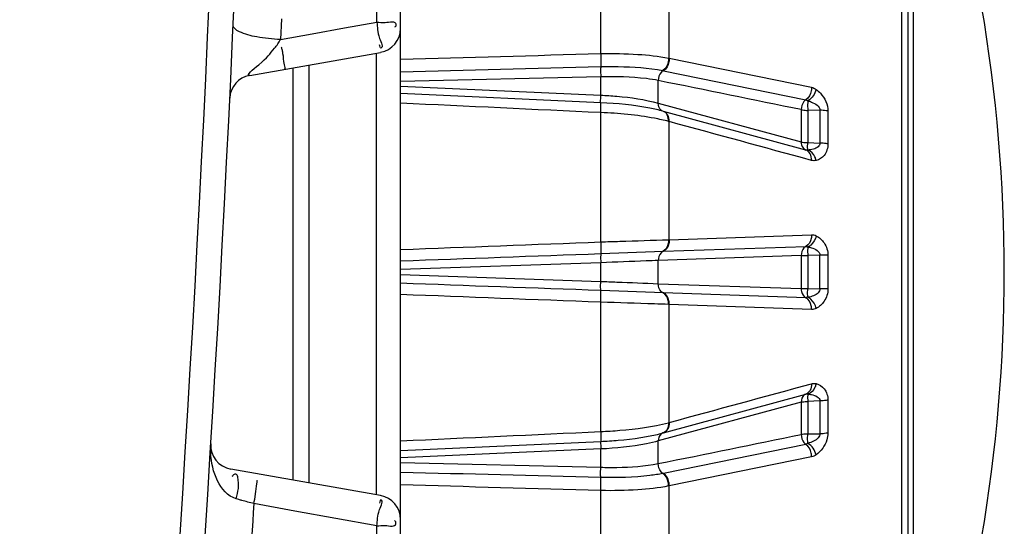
# Model space of a CAD drawing. Header units: millimetres. Extents: x 0 to 4000, y 0 to 3000.
# Tile 163 of 170: x 3280 to 3300, y 1669 to 1679. Entities that reach past the tile are written whole.
import ezdxf

# ---------------------------------------------------------------- set-up
doc = ezdxf.new("R2010")
doc.units = ezdxf.units.MM
doc.header["$LTSCALE"] = 219.99956
doc.layers.get('0').update_dxf_attribs({"linetype": 'CONTINUOUS'})
doc.layers.add('SUPERFICI', color=7, linetype='CONTINUOUS')

msp = doc.modelspace()

# ---------------------------------------------------------------- linework, layer by layer
at = {"color": 9, "linetype": 'CONTINUOUS'}
for p, q in [((3286.977, 1679.353), (3286.977, 1690.18)), ((3297.845, 1661.539), (3297.845, 1686.822)), ((3298.085, 1685.067), (3298.085, 1663.294)), ((3291.614, 1678.701), (3291.614, 1681.26)), ((3293.032, 1678.604), (3293.032, 1680.941)), ((3285.006, 1679.421), (3284.986, 1678.992)), ((3285.643, 1679.111), (3286.307, 1679.231)), ((3286.307, 1679.231), (3286.977, 1679.353)), ((3284.986, 1678.992), (3285.643, 1679.111)), ((3286.969, 1669.571), (3286.969, 1678.712)), ((3293.018, 1678.607), (3293.032, 1678.604)), ((3293.032, 1678.604), (3295.977, 1678.005)), ((3285.249, 1669.874), (3285.249, 1678.409)), ((3291.614, 1678.219), (3287.469, 1678.123)), ((3292.901, 1678.348), (3292.913, 1678.346)), ((3292.913, 1678.346), (3295.86, 1677.745)), ((3287.469, 1678.026), (3291.614, 1677.842)), ((3291.614, 1677.684), (3287.469, 1677.872)), ((3291.614, 1674.804), (3291.614, 1677.48)), ((3292.913, 1677.506), (3292.901, 1677.509)), ((3295.86, 1676.705), (3292.913, 1677.506)), ((3296.15, 1677.529), (3295.899, 1677.525)), ((3296.15, 1677.529), (3296.15, 1676.847)), ((3296.317, 1677.51), (3296.317, 1676.831)), ((3293.032, 1677.294), (3293.018, 1677.297)), ((3293.032, 1674.85), (3293.032, 1677.294)), ((3295.899, 1676.86), (3296.15, 1676.847)), ((3293.032, 1674.85), (3295.977, 1674.954)), ((3292.913, 1674.61), (3295.86, 1674.712)), ((3293.018, 1674.849), (3293.032, 1674.85)), ((3291.614, 1674.562), (3292.913, 1674.61)), ((3296.15, 1674.529), (3295.899, 1674.52)), ((3296.15, 1673.831), (3296.15, 1674.529)), ((3296.317, 1674.527), (3296.317, 1673.833)), ((3291.614, 1674.373), (3287.469, 1674.23)), ((3287.469, 1674.13), (3291.614, 1673.987)), ((3292.913, 1673.751), (3291.614, 1673.798)), ((3295.86, 1673.649), (3292.913, 1673.751)), ((3295.899, 1673.84), (3296.15, 1673.831)), ((3291.614, 1670.88), (3291.614, 1673.556)), ((3293.032, 1673.511), (3293.018, 1673.511)), ((3293.032, 1671.067), (3293.032, 1673.511)), ((3295.977, 1673.406), (3293.032, 1673.511)), ((3292.913, 1670.855), (3295.86, 1671.655)), ((3296.15, 1671.514), (3295.899, 1671.501)), ((3296.15, 1671.514), (3296.15, 1670.831)), ((3296.317, 1671.529), (3296.317, 1670.851)), ((3293.018, 1671.063), (3293.032, 1671.067)), ((3292.901, 1670.851), (3292.913, 1670.855)), ((3295.899, 1670.835), (3296.15, 1670.831)), ((3287.469, 1670.488), (3291.614, 1670.677)), ((3291.614, 1670.519), (3287.469, 1670.334)), ((3295.86, 1670.615), (3292.913, 1670.015)), ((3287.469, 1670.237), (3291.614, 1670.141)), ((3295.977, 1670.356), (3293.032, 1669.757)), ((3292.913, 1670.015), (3292.901, 1670.012)), ((3291.614, 1667.1), (3291.614, 1669.659)), ((3293.032, 1669.757), (3293.018, 1669.754)), ((3293.032, 1667.419), (3293.032, 1669.757)), ((3285.284, 1669.235), (3284.434, 1669.389)), ((3286.131, 1669.081), (3285.284, 1669.235)), ((3286.977, 1668.928), (3286.131, 1669.081)), ((3286.977, 1654.772), (3286.977, 1668.928))]:
    msp.add_line(p, q, dxfattribs=at)
at = {"color": 7, "linetype": 'CONTINUOUS'}
for p, q in [((3287.469, 1655.18), (3287.469, 1690.18)), ((3297.969, 1686.492), (3297.969, 1661.868)), ((3284.347, 1678.25), (3287.055, 1678.727)), ((3285.569, 1678.465), (3285.569, 1669.818)), ((3287.055, 1669.556), (3283.954, 1670.103))]:
    msp.add_line(p, q, dxfattribs=at)
at = {"color": 9, "linetype": 'CONTINUOUS'}
msp.add_arc((2734.573, 1704.279), 549.483, 347.061, 358.53362, dxfattribs=at)
at = {"color": 7, "linetype": 'CONTINUOUS'}
for centre, radius, start, end in [((2734.573, 1704.279), 550, 347.061, 358.53499), ((3267.569, 1674.18), 32.4, 340.3663, 19.6337), ((3286.969, 1679.22), 0.5, 280, 360), ((3284.433, 1677.757), 0.5, 100, 177.2386), ((3284.041, 1670.595), 0.5, 176.492, 260), ((3286.969, 1669.063), 0.5, 0, 80)]:
    msp.add_arc(centre, radius, start, end, dxfattribs=at)
msp.add_open_spline([(3284.133, 1679.154), (3284.098, 1679.172), (3284.043, 1679.201), (3284.003, 1679.261), (3284.004, 1679.286)], degree=3, knots=[0, 0, 0, 0, 0.615365, 1, 1, 1, 1], dxfattribs=at)
at = {"color": 9, "linetype": 'CONTINUOUS'}
for points, knots in [([(3286.977, 1679.353), (3287.036, 1679.353), (3287.144, 1679.326), (3287.405, 1679.394), (3287.368, 1679.253), (3287.346, 1679.245)], [0, 0, 0, 0, 0.372219, 0.850158, 1, 1, 1, 1]), ([(3286.977, 1679.353), (3286.999, 1679.241), (3286.972, 1679.11), (3287.125, 1678.828), (3287.058, 1678.816)], [0, 0, 0, 0, 0.628286, 1, 1, 1, 1]), ([(3284.861, 1678.812), (3284.885, 1678.84), (3284.93, 1678.898), (3284.969, 1678.961), (3284.986, 1678.993)], [0, 0, 0, 0, 0.504407, 1, 1, 1, 1]), ([(3284.347, 1678.251), (3284.252, 1678.244), (3284.696, 1678.589), (3284.76, 1678.69), (3284.861, 1678.812)], [0, 0, 0, 0, 0.376456, 1, 1, 1, 1]), ([(3285.036, 1678.699), (3285.032, 1678.722), (3285.023, 1678.768), (3285.012, 1678.813), (3285.006, 1678.836)], [0, 0, 0, 0, 0.489187, 1, 1, 1, 1]), ([(3287.058, 1678.816), (3287.053, 1678.815), (3287.049, 1678.851), (3287.041, 1678.865), (3287.036, 1678.881)], [0, 0, 0, 0, 0.243869, 1, 1, 1, 1]), ([(3285.064, 1678.376), (3285.095, 1678.382), (3285.037, 1678.548), (3285.051, 1678.624), (3285.036, 1678.699)], [0, 0, 0, 0, 0.291071, 1, 1, 1, 1]), ([(3291.614, 1678.701), (3291.871, 1678.707), (3292.341, 1678.699), (3292.809, 1678.649), (3293.018, 1678.607)], [0, 0, 0, 0, 0.546004, 1, 1, 1, 1]), ([(3291.614, 1678.701), (3291.615, 1678.675), (3291.617, 1678.585), (3291.618, 1678.495), (3291.614, 1678.431)], [0, 0, 0, 0, 0.284809, 1, 1, 1, 1]), ([(3293.018, 1678.607), (3293.019, 1678.581), (3293.012, 1678.485), (3292.96, 1678.388), (3292.901, 1678.348)], [0, 0, 0, 0, 0.264357, 1, 1, 1, 1]), ([(3293.032, 1678.604), (3293.033, 1678.578), (3293.025, 1678.482), (3292.972, 1678.385), (3292.913, 1678.346)], [0, 0, 0, 0, 0.26384, 1, 1, 1, 1]), ([(3291.614, 1678.431), (3291.613, 1678.417), (3291.611, 1678.347), (3291.612, 1678.276), (3291.614, 1678.219)], [0, 0, 0, 0, 0.189903, 1, 1, 1, 1]), ([(3291.614, 1678.431), (3291.735, 1678.434), (3292.165, 1678.435), (3292.598, 1678.409), (3292.901, 1678.348)], [0, 0, 0, 0, 0.280394, 1, 1, 1, 1]), ([(3292.901, 1678.348), (3292.886, 1678.338), (3292.83, 1678.285), (3292.805, 1678.203), (3292.806, 1678.144)], [0, 0, 0, 0, 0.234034, 1, 1, 1, 1]), ([(3295.977, 1678.005), (3295.978, 1677.979), (3295.971, 1677.882), (3295.919, 1677.785), (3295.86, 1677.745)], [0, 0, 0, 0, 0.263347, 1, 1, 1, 1]), ([(3296.072, 1677.961), (3296.104, 1677.938), (3296.234, 1677.823), (3296.317, 1677.645), (3296.317, 1677.51)], [0, 0, 0, 0, 0.225905, 1, 1, 1, 1]), ([(3291.614, 1677.684), (3291.61, 1677.701), (3291.614, 1677.754), (3291.613, 1677.807), (3291.614, 1677.842)], [0, 0, 0, 0, 0.335312, 1, 1, 1, 1]), ([(3292.901, 1677.509), (3292.813, 1677.533), (3292.389, 1677.627), (3291.956, 1677.668), (3291.614, 1677.684)], [0, 0, 0, 0, 0.21175, 1, 1, 1, 1]), ([(3291.614, 1677.48), (3291.616, 1677.525), (3291.615, 1677.593), (3291.619, 1677.661), (3291.614, 1677.684)], [0, 0, 0, 0, 0.664312, 1, 1, 1, 1]), ([(3292.901, 1677.509), (3292.887, 1677.513), (3292.827, 1677.547), (3292.805, 1677.624), (3292.806, 1677.675)], [0, 0, 0, 0, 0.225301, 1, 1, 1, 1]), ([(3295.86, 1677.745), (3295.845, 1677.735), (3295.789, 1677.681), (3295.764, 1677.6), (3295.766, 1677.541)], [0, 0, 0, 0, 0.234358, 1, 1, 1, 1]), ([(3295.902, 1677.726), (3295.901, 1677.712), (3295.896, 1677.645), (3295.897, 1677.578), (3295.899, 1677.525)], [0, 0, 0, 0, 0.204473, 1, 1, 1, 1]), ([(3295.902, 1677.726), (3295.928, 1677.718), (3296.024, 1677.685), (3296.154, 1677.61), (3296.15, 1677.529)], [0, 0, 0, 0, 0.249448, 1, 1, 1, 1]), ([(3293.018, 1677.297), (3292.921, 1677.323), (3292.459, 1677.422), (3291.986, 1677.465), (3291.614, 1677.48)], [0, 0, 0, 0, 0.212102, 1, 1, 1, 1]), ([(3293.018, 1677.297), (3293.02, 1677.344), (3293.007, 1677.432), (3292.938, 1677.498), (3292.901, 1677.509)], [0, 0, 0, 0, 0.547206, 1, 1, 1, 1]), ([(3293.032, 1677.294), (3293.033, 1677.34), (3293.02, 1677.429), (3292.95, 1677.495), (3292.913, 1677.506)], [0, 0, 0, 0, 0.545684, 1, 1, 1, 1]), ([(3296.317, 1677.51), (3296.305, 1677.513), (3296.25, 1677.524), (3296.194, 1677.528), (3296.15, 1677.529)], [0, 0, 0, 0, 0.211815, 1, 1, 1, 1]), ([(3295.766, 1676.872), (3295.765, 1676.853), (3295.769, 1676.788), (3295.815, 1676.719), (3295.86, 1676.705)], [0, 0, 0, 0, 0.290635, 1, 1, 1, 1]), ([(3295.902, 1676.704), (3295.9, 1676.712), (3295.896, 1676.763), (3295.897, 1676.815), (3295.899, 1676.86)], [0, 0, 0, 0, 0.143338, 1, 1, 1, 1]), ([(3296.15, 1676.847), (3296.152, 1676.82), (3296.115, 1676.756), (3296.015, 1676.72), (3295.94, 1676.707), (3295.902, 1676.704)], [0, 0, 0, 0, 0.257338, 0.627397, 1, 1, 1, 1]), ([(3296.317, 1676.831), (3296.317, 1676.748), (3296.272, 1676.591), (3296.136, 1676.506), (3296.072, 1676.49)], [0, 0, 0, 0, 0.558686, 1, 1, 1, 1]), ([(3296.317, 1676.831), (3296.305, 1676.834), (3296.25, 1676.843), (3296.194, 1676.846), (3296.15, 1676.847)], [0, 0, 0, 0, 0.210665, 1, 1, 1, 1]), ([(3295.977, 1676.491), (3295.979, 1676.538), (3295.966, 1676.627), (3295.897, 1676.693), (3295.86, 1676.705)], [0, 0, 0, 0, 0.545689, 1, 1, 1, 1]), ([(3296.072, 1676.49), (3296.067, 1676.515), (3296.041, 1676.604), (3295.967, 1676.686), (3295.902, 1676.704)], [0, 0, 0, 0, 0.27419, 1, 1, 1, 1]), ([(3295.977, 1674.954), (3295.978, 1674.928), (3295.972, 1674.837), (3295.919, 1674.742), (3295.86, 1674.712)], [0, 0, 0, 0, 0.277863, 1, 1, 1, 1]), ([(3296.072, 1674.932), (3296.058, 1674.859), (3296.005, 1674.765), (3295.923, 1674.712), (3295.902, 1674.702)], [0, 0, 0, 0, 0.765765, 1, 1, 1, 1]), ([(3296.072, 1674.932), (3296.138, 1674.899), (3296.267, 1674.785), (3296.317, 1674.617), (3296.317, 1674.527)], [0, 0, 0, 0, 0.450504, 1, 1, 1, 1]), ([(3291.614, 1674.804), (3291.746, 1674.809), (3292.214, 1674.824), (3292.682, 1674.839), (3293.018, 1674.849)], [0, 0, 0, 0, 0.280749, 1, 1, 1, 1]), ([(3291.614, 1674.804), (3291.615, 1674.779), (3291.617, 1674.698), (3291.62, 1674.617), (3291.614, 1674.562)], [0, 0, 0, 0, 0.316844, 1, 1, 1, 1]), ([(3293.018, 1674.849), (3293.019, 1674.824), (3293.013, 1674.733), (3292.96, 1674.639), (3292.901, 1674.609)], [0, 0, 0, 0, 0.279019, 1, 1, 1, 1]), ([(3293.032, 1674.85), (3293.033, 1674.824), (3293.026, 1674.733), (3292.972, 1674.639), (3292.913, 1674.61)], [0, 0, 0, 0, 0.278253, 1, 1, 1, 1]), ([(3295.86, 1674.712), (3295.845, 1674.704), (3295.787, 1674.658), (3295.764, 1674.578), (3295.766, 1674.522)], [0, 0, 0, 0, 0.226779, 1, 1, 1, 1]), ([(3295.902, 1674.702), (3295.9, 1674.692), (3295.896, 1674.631), (3295.897, 1674.57), (3295.899, 1674.52)], [0, 0, 0, 0, 0.177656, 1, 1, 1, 1]), ([(3295.902, 1674.702), (3295.927, 1674.697), (3296.022, 1674.676), (3296.154, 1674.606), (3296.15, 1674.529)], [0, 0, 0, 0, 0.252355, 1, 1, 1, 1]), ([(3291.614, 1674.562), (3291.613, 1674.552), (3291.611, 1674.489), (3291.612, 1674.426), (3291.614, 1674.373)], [0, 0, 0, 0, 0.15814, 1, 1, 1, 1]), ([(3292.901, 1674.609), (3292.886, 1674.602), (3292.828, 1674.556), (3292.805, 1674.476), (3292.806, 1674.42)], [0, 0, 0, 0, 0.226636, 1, 1, 1, 1]), ([(3296.317, 1674.527), (3296.305, 1674.527), (3296.25, 1674.529), (3296.194, 1674.529), (3296.15, 1674.529)], [0, 0, 0, 0, 0.208671, 1, 1, 1, 1]), ([(3291.614, 1673.798), (3291.613, 1673.808), (3291.611, 1673.871), (3291.612, 1673.934), (3291.614, 1673.987)], [0, 0, 0, 0, 0.15814, 1, 1, 1, 1]), ([(3292.901, 1673.751), (3292.886, 1673.759), (3292.828, 1673.804), (3292.805, 1673.884), (3292.806, 1673.94)], [0, 0, 0, 0, 0.226636, 1, 1, 1, 1]), ([(3291.614, 1673.556), (3291.615, 1673.582), (3291.617, 1673.662), (3291.62, 1673.743), (3291.614, 1673.798)], [0, 0, 0, 0, 0.316842, 1, 1, 1, 1]), ([(3293.018, 1673.511), (3293.019, 1673.536), (3293.013, 1673.627), (3292.96, 1673.722), (3292.901, 1673.751)], [0, 0, 0, 0, 0.279019, 1, 1, 1, 1]), ([(3293.032, 1673.511), (3293.033, 1673.536), (3293.026, 1673.627), (3292.972, 1673.721), (3292.913, 1673.751)], [0, 0, 0, 0, 0.278253, 1, 1, 1, 1]), ([(3295.766, 1673.838), (3295.765, 1673.818), (3295.771, 1673.746), (3295.813, 1673.672), (3295.86, 1673.649)], [0, 0, 0, 0, 0.278098, 1, 1, 1, 1]), ([(3295.902, 1673.658), (3295.9, 1673.669), (3295.896, 1673.729), (3295.897, 1673.79), (3295.899, 1673.84)], [0, 0, 0, 0, 0.177656, 1, 1, 1, 1]), ([(3296.15, 1673.831), (3296.152, 1673.803), (3296.094, 1673.699), (3295.979, 1673.673), (3295.902, 1673.658)], [0, 0, 0, 0, 0.263043, 1, 1, 1, 1]), ([(3296.317, 1673.833), (3296.317, 1673.743), (3296.267, 1673.575), (3296.138, 1673.461), (3296.072, 1673.428)], [0, 0, 0, 0, 0.54974, 1, 1, 1, 1]), ([(3296.317, 1673.833), (3296.305, 1673.833), (3296.25, 1673.832), (3296.194, 1673.831), (3296.15, 1673.831)], [0, 0, 0, 0, 0.208671, 1, 1, 1, 1]), ([(3293.018, 1673.511), (3292.921, 1673.514), (3292.452, 1673.528), (3291.984, 1673.544), (3291.614, 1673.556)], [0, 0, 0, 0, 0.209058, 1, 1, 1, 1]), ([(3295.977, 1673.406), (3295.978, 1673.432), (3295.972, 1673.523), (3295.919, 1673.618), (3295.86, 1673.649)], [0, 0, 0, 0, 0.277863, 1, 1, 1, 1]), ([(3296.072, 1673.428), (3296.058, 1673.501), (3296.005, 1673.595), (3295.923, 1673.649), (3295.902, 1673.658)], [0, 0, 0, 0, 0.765765, 1, 1, 1, 1]), ([(3295.977, 1671.869), (3295.979, 1671.823), (3295.966, 1671.733), (3295.897, 1671.667), (3295.86, 1671.655)], [0, 0, 0, 0, 0.545689, 1, 1, 1, 1]), ([(3296.072, 1671.871), (3296.067, 1671.845), (3296.041, 1671.756), (3295.967, 1671.675), (3295.902, 1671.656)], [0, 0, 0, 0, 0.27419, 1, 1, 1, 1]), ([(3296.072, 1671.871), (3296.136, 1671.854), (3296.272, 1671.769), (3296.317, 1671.612), (3296.317, 1671.529)], [0, 0, 0, 0, 0.441548, 1, 1, 1, 1]), ([(3295.86, 1671.655), (3295.845, 1671.651), (3295.785, 1671.617), (3295.764, 1671.54), (3295.766, 1671.488)], [0, 0, 0, 0, 0.225136, 1, 1, 1, 1]), ([(3295.902, 1671.656), (3295.9, 1671.649), (3295.896, 1671.597), (3295.897, 1671.545), (3295.899, 1671.501)], [0, 0, 0, 0, 0.143338, 1, 1, 1, 1]), ([(3295.902, 1671.656), (3295.927, 1671.654), (3296.018, 1671.645), (3296.154, 1671.586), (3296.15, 1671.514)], [0, 0, 0, 0, 0.260245, 1, 1, 1, 1]), ([(3296.317, 1671.529), (3296.305, 1671.527), (3296.25, 1671.518), (3296.194, 1671.514), (3296.15, 1671.514)], [0, 0, 0, 0, 0.210667, 1, 1, 1, 1]), ([(3291.614, 1670.88), (3291.746, 1670.886), (3292.217, 1670.916), (3292.689, 1670.976), (3293.018, 1671.063)], [0, 0, 0, 0, 0.278689, 1, 1, 1, 1]), ([(3293.018, 1671.063), (3293.02, 1671.017), (3293.007, 1670.928), (3292.938, 1670.863), (3292.901, 1670.851)], [0, 0, 0, 0, 0.547206, 1, 1, 1, 1]), ([(3293.032, 1671.067), (3293.033, 1671.02), (3293.02, 1670.931), (3292.95, 1670.866), (3292.913, 1670.855)], [0, 0, 0, 0, 0.545684, 1, 1, 1, 1]), ([(3291.614, 1670.88), (3291.616, 1670.835), (3291.615, 1670.768), (3291.619, 1670.699), (3291.614, 1670.677)], [0, 0, 0, 0, 0.664326, 1, 1, 1, 1]), ([(3291.614, 1670.677), (3291.735, 1670.682), (3292.167, 1670.712), (3292.6, 1670.769), (3292.901, 1670.851)], [0, 0, 0, 0, 0.279038, 1, 1, 1, 1]), ([(3292.901, 1670.851), (3292.887, 1670.847), (3292.827, 1670.814), (3292.805, 1670.737), (3292.806, 1670.685)], [0, 0, 0, 0, 0.225301, 1, 1, 1, 1]), ([(3295.902, 1670.635), (3295.901, 1670.648), (3295.896, 1670.715), (3295.897, 1670.782), (3295.899, 1670.835)], [0, 0, 0, 0, 0.204473, 1, 1, 1, 1]), ([(3296.15, 1670.831), (3296.152, 1670.803), (3296.092, 1670.696), (3295.98, 1670.658), (3295.902, 1670.635)], [0, 0, 0, 0, 0.259288, 1, 1, 1, 1]), ([(3296.317, 1670.851), (3296.317, 1670.803), (3296.289, 1670.628), (3296.175, 1670.474), (3296.072, 1670.399)], [0, 0, 0, 0, 0.273626, 1, 1, 1, 1]), ([(3296.317, 1670.851), (3296.305, 1670.848), (3296.25, 1670.836), (3296.194, 1670.832), (3296.15, 1670.831)], [0, 0, 0, 0, 0.211818, 1, 1, 1, 1]), ([(3283.54, 1670.441), (3283.539, 1670.472), (3283.538, 1670.533), (3283.54, 1670.595), (3283.542, 1670.626)], [0, 0, 0, 0, 0.499893, 1, 1, 1, 1]), ([(3291.614, 1670.677), (3291.61, 1670.66), (3291.614, 1670.606), (3291.613, 1670.554), (3291.614, 1670.519)], [0, 0, 0, 0, 0.335311, 1, 1, 1, 1]), ([(3295.766, 1670.819), (3295.764, 1670.761), (3295.789, 1670.679), (3295.845, 1670.626), (3295.86, 1670.615)], [0, 0, 0, 0, 0.765642, 1, 1, 1, 1]), ([(3295.977, 1670.356), (3295.978, 1670.381), (3295.971, 1670.478), (3295.919, 1670.575), (3295.86, 1670.615)], [0, 0, 0, 0, 0.263347, 1, 1, 1, 1]), ([(3292.901, 1670.012), (3292.886, 1670.022), (3292.83, 1670.076), (3292.805, 1670.157), (3292.806, 1670.216)], [0, 0, 0, 0, 0.234034, 1, 1, 1, 1]), ([(3291.614, 1669.93), (3291.613, 1669.943), (3291.611, 1670.014), (3291.612, 1670.084), (3291.614, 1670.141)], [0, 0, 0, 0, 0.189903, 1, 1, 1, 1]), ([(3292.901, 1670.012), (3292.812, 1669.995), (3292.386, 1669.931), (3291.954, 1669.921), (3291.614, 1669.93)], [0, 0, 0, 0, 0.21041, 1, 1, 1, 1]), ([(3293.018, 1669.754), (3293.019, 1669.779), (3293.012, 1669.875), (3292.96, 1669.972), (3292.901, 1670.012)], [0, 0, 0, 0, 0.264357, 1, 1, 1, 1]), ([(3293.032, 1669.757), (3293.033, 1669.782), (3293.025, 1669.878), (3292.972, 1669.975), (3292.913, 1670.015)], [0, 0, 0, 0, 0.26384, 1, 1, 1, 1]), ([(3284.058, 1670.001), (3284.046, 1670.003), (3284.013, 1669.988), (3283.992, 1669.963), (3283.978, 1669.947)], [0, 0, 0, 0, 0.362295, 1, 1, 1, 1]), ([(3284.064, 1669.488), (3284.102, 1669.634), (3284.149, 1669.788), (3284.082, 1669.997), (3284.058, 1670.001)], [0, 0, 0, 0, 0.860361, 1, 1, 1, 1]), ([(3284.434, 1669.389), (3284.446, 1669.455), (3284.467, 1669.54), (3284.514, 1669.932), (3284.492, 1669.848)], [0, 0, 0, 0, 0.43875, 1, 1, 1, 1]), ([(3291.614, 1669.659), (3291.615, 1669.685), (3291.617, 1669.775), (3291.618, 1669.865), (3291.614, 1669.93)], [0, 0, 0, 0, 0.284808, 1, 1, 1, 1]), ([(3293.018, 1669.754), (3292.809, 1669.711), (3292.341, 1669.661), (3291.871, 1669.653), (3291.614, 1669.659)], [0, 0, 0, 0, 0.453861, 1, 1, 1, 1]), ([(3284.183, 1669.454), (3284.163, 1669.46), (3284.123, 1669.471), (3284.084, 1669.482), (3284.064, 1669.488)], [0, 0, 0, 0, 0.507889, 1, 1, 1, 1]), ([(3284.434, 1669.389), (3284.391, 1669.399), (3284.307, 1669.42), (3284.224, 1669.443), (3284.183, 1669.454)], [0, 0, 0, 0, 0.50582, 1, 1, 1, 1]), ([(3286.977, 1668.928), (3286.999, 1669.04), (3286.972, 1669.172), (3287.125, 1669.455), (3287.059, 1669.467)], [0, 0, 0, 0, 0.628002, 1, 1, 1, 1]), ([(3287.059, 1669.467), (3287.053, 1669.468), (3287.049, 1669.432), (3287.041, 1669.418), (3287.036, 1669.401)], [0, 0, 0, 0, 0.244029, 1, 1, 1, 1]), ([(3284.434, 1669.389), (3284.302, 1667.434), (3284.051, 1663.938), (3283.688, 1659.74), (3283.481, 1657.28), (3283.315, 1655.777), (3283.324, 1655.394), (3283.202, 1654.621), (3283.229, 1654.706)], [0, 0, 0, 0, 0.398875, 0.719787, 0.839722, 0.927906, 0.981833, 1, 1, 1, 1]), ([(3286.977, 1668.928), (3287.036, 1668.928), (3287.144, 1668.955), (3287.404, 1668.888), (3287.368, 1669.03), (3287.346, 1669.038)], [0, 0, 0, 0, 0.371472, 0.848624, 1, 1, 1, 1])]:
    msp.add_open_spline(points, degree=3, knots=knots, dxfattribs=at)
at = {"color": 7, "linetype": 'CONTINUOUS'}
for points in [[(3284.492, 1679.046), (3284.369, 1679.069), (3284.245, 1679.099), (3284.133, 1679.154)], [(3284.986, 1678.993), (3284.821, 1678.999), (3284.655, 1679.015), (3284.492, 1679.046)]]:
    msp.add_open_spline(points, degree=3, dxfattribs=at)
at = {"color": 9, "linetype": 'CONTINUOUS'}
for points in [[(3287.469, 1678.584), (3288.85, 1678.624), (3290.232, 1678.663), (3291.614, 1678.701)], [(3287.469, 1678.326), (3288.85, 1678.361), (3290.232, 1678.396), (3291.614, 1678.431)], [(3296.072, 1677.961), (3296.052, 1677.866), (3295.986, 1677.774), (3295.902, 1677.726)], [(3295.977, 1678.005), (3296.011, 1677.998), (3296.044, 1677.981), (3296.072, 1677.961)], [(3291.614, 1677.48), (3290.232, 1677.545), (3288.85, 1677.609), (3287.469, 1677.674)], [(3295.86, 1677.745), (3295.875, 1677.742), (3295.891, 1677.735), (3295.899, 1677.722)], [(3295.977, 1676.491), (3294.995, 1676.759), (3294.014, 1677.026), (3293.032, 1677.294)], [(3295.902, 1676.704), (3295.889, 1676.701), (3295.871, 1676.701), (3295.861, 1676.71)], [(3296.072, 1676.49), (3296.041, 1676.482), (3296.008, 1676.483), (3295.977, 1676.491)], [(3295.977, 1674.954), (3296.01, 1674.955), (3296.043, 1674.947), (3296.072, 1674.932)], [(3287.469, 1674.645), (3288.85, 1674.699), (3290.232, 1674.752), (3291.614, 1674.804)], [(3295.86, 1674.712), (3295.874, 1674.712), (3295.891, 1674.709), (3295.899, 1674.698)], [(3287.469, 1674.412), (3288.85, 1674.462), (3290.232, 1674.512), (3291.614, 1674.562)], [(3291.614, 1673.798), (3290.232, 1673.848), (3288.85, 1673.898), (3287.469, 1673.948)], [(3291.614, 1673.556), (3290.232, 1673.609), (3288.85, 1673.662), (3287.469, 1673.715)], [(3295.902, 1673.658), (3295.89, 1673.652), (3295.872, 1673.646), (3295.861, 1673.654)], [(3296.072, 1673.428), (3296.043, 1673.414), (3296.01, 1673.405), (3295.977, 1673.406)], [(3293.032, 1671.067), (3294.014, 1671.334), (3294.995, 1671.602), (3295.977, 1671.869)], [(3295.977, 1671.869), (3296.008, 1671.878), (3296.041, 1671.879), (3296.072, 1671.871)], [(3295.86, 1671.655), (3295.872, 1671.659), (3295.89, 1671.661), (3295.899, 1671.651)], [(3287.469, 1670.686), (3288.85, 1670.751), (3290.232, 1670.816), (3291.614, 1670.88)], [(3295.902, 1670.635), (3295.89, 1670.626), (3295.874, 1670.615), (3295.861, 1670.621)], [(3296.072, 1670.399), (3296.052, 1670.494), (3295.986, 1670.586), (3295.902, 1670.635)], [(3283.68, 1669.859), (3283.593, 1670.038), (3283.549, 1670.241), (3283.54, 1670.441)], [(3296.072, 1670.399), (3296.044, 1670.379), (3296.011, 1670.363), (3295.977, 1670.356)], [(3291.614, 1669.93), (3290.232, 1669.964), (3288.85, 1669.999), (3287.469, 1670.035)], [(3284.064, 1669.488), (3283.894, 1669.538), (3283.759, 1669.699), (3283.68, 1669.859)], [(3291.614, 1669.659), (3290.232, 1669.698), (3288.85, 1669.737), (3287.469, 1669.776)]]:
    msp.add_open_spline(points, degree=3, dxfattribs=at)
at = {"layer": 'SUPERFICI', "color": 9, "linetype": 'CONTINUOUS'}
for p, q in [((3291.614, 1677.842), (3291.614, 1678.219)), ((3292.806, 1677.675), (3292.806, 1678.144)), ((3292.806, 1677.675), (3295.766, 1676.872)), ((3295.766, 1677.541), (3295.766, 1676.872)), ((3295.899, 1677.525), (3295.899, 1676.86)), ((3295.766, 1674.522), (3292.806, 1674.42)), ((3295.766, 1674.522), (3295.766, 1673.838)), ((3295.899, 1674.52), (3295.899, 1673.84)), ((3291.614, 1673.987), (3291.614, 1674.373)), ((3292.806, 1673.94), (3292.806, 1674.42)), ((3292.806, 1673.94), (3295.766, 1673.838)), ((3295.766, 1671.488), (3292.806, 1670.685)), ((3295.766, 1671.488), (3295.766, 1670.819)), ((3295.899, 1671.501), (3295.899, 1670.835)), ((3292.806, 1670.216), (3292.806, 1670.685)), ((3291.614, 1670.141), (3291.614, 1670.519))]:
    msp.add_line(p, q, dxfattribs=at)
for points, knots in [([(3292.806, 1678.144), (3292.724, 1678.161), (3292.329, 1678.219), (3291.929, 1678.227), (3291.614, 1678.219)], [0, 0, 0, 0, 0.210015, 1, 1, 1, 1]), ([(3291.614, 1677.842), (3291.726, 1677.836), (3292.126, 1677.808), (3292.527, 1677.753), (3292.806, 1677.675)], [0, 0, 0, 0, 0.279348, 1, 1, 1, 1]), ([(3295.766, 1677.541), (3295.775, 1677.539), (3295.819, 1677.529), (3295.864, 1677.526), (3295.899, 1677.525)], [0, 0, 0, 0, 0.211792, 1, 1, 1, 1]), ([(3295.766, 1676.872), (3295.775, 1676.87), (3295.819, 1676.863), (3295.864, 1676.86), (3295.899, 1676.86)], [0, 0, 0, 0, 0.210675, 1, 1, 1, 1]), ([(3295.766, 1674.522), (3295.775, 1674.522), (3295.819, 1674.521), (3295.864, 1674.52), (3295.899, 1674.52)], [0, 0, 0, 0, 0.208663, 1, 1, 1, 1]), ([(3292.806, 1674.42), (3292.723, 1674.417), (3292.326, 1674.401), (3291.929, 1674.385), (3291.614, 1674.373)], [0, 0, 0, 0, 0.208171, 1, 1, 1, 1]), ([(3291.614, 1673.987), (3291.726, 1673.983), (3292.123, 1673.968), (3292.521, 1673.952), (3292.806, 1673.94)], [0, 0, 0, 0, 0.281617, 1, 1, 1, 1]), ([(3295.766, 1673.838), (3295.775, 1673.839), (3295.819, 1673.84), (3295.864, 1673.84), (3295.899, 1673.84)], [0, 0, 0, 0, 0.208663, 1, 1, 1, 1]), ([(3295.766, 1671.488), (3295.775, 1671.49), (3295.819, 1671.497), (3295.864, 1671.5), (3295.899, 1671.501)], [0, 0, 0, 0, 0.210675, 1, 1, 1, 1]), ([(3295.766, 1670.819), (3295.775, 1670.822), (3295.819, 1670.831), (3295.864, 1670.834), (3295.899, 1670.835)], [0, 0, 0, 0, 0.211793, 1, 1, 1, 1]), ([(3292.806, 1670.685), (3292.724, 1670.662), (3292.332, 1670.574), (3291.931, 1670.534), (3291.614, 1670.519)], [0, 0, 0, 0, 0.211489, 1, 1, 1, 1]), ([(3291.614, 1670.141), (3291.726, 1670.138), (3292.124, 1670.137), (3292.525, 1670.16), (3292.806, 1670.216)], [0, 0, 0, 0, 0.280822, 1, 1, 1, 1])]:
    msp.add_open_spline(points, degree=3, knots=knots, dxfattribs=at)
for points in [[(3295.766, 1677.541), (3294.779, 1677.742), (3293.793, 1677.943), (3292.806, 1678.144)], [(3292.806, 1670.216), (3293.793, 1670.417), (3294.779, 1670.618), (3295.766, 1670.819)]]:
    msp.add_open_spline(points, degree=3, dxfattribs=at)

doc.saveas('drawing.dxf')
